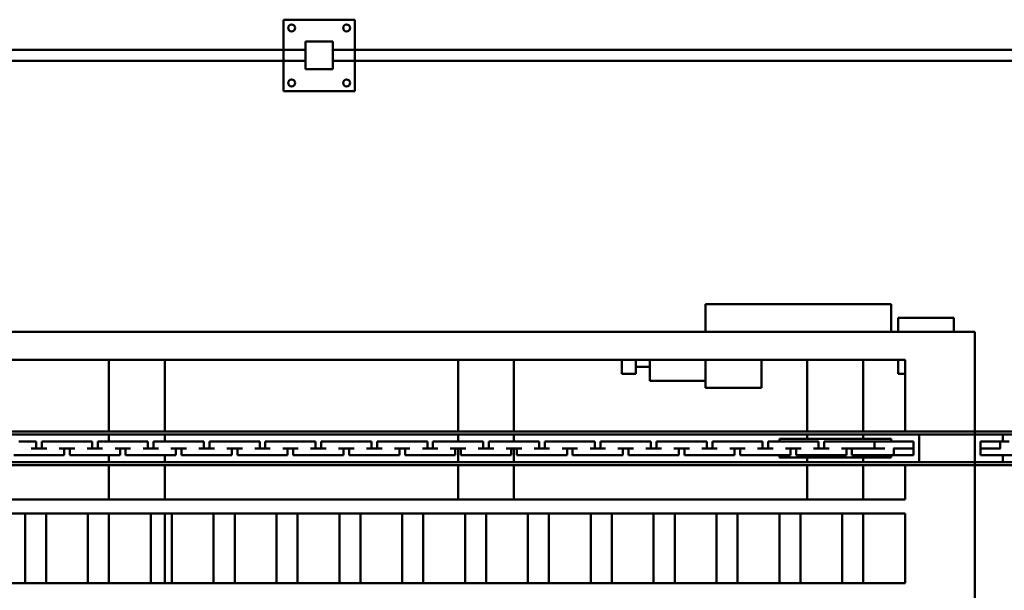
# Model space of a CAD drawing. Header units: millimetres. Extents: x 5419 to 33401, y 455 to 7585.
# Tile 12 of 23: x 14542 to 16332, y 6547 to 7585. Entities that reach past the tile are written whole.
import ezdxf

# ---------------------------------------------------------------- set-up
doc = ezdxf.new("R2010")
doc.units = ezdxf.units.MM
doc.layers.add('safety equipment', color=1, linetype='Continuous', true_color=0xff0000)
doc.layers.add('transportation', color=5, linetype='Continuous', true_color=0x0000ff)

# ---------------------------------------------------------------- blocks, each defined once
blk = doc.blocks.new('FDS_d0f2d0a7-23e4-4b14-a31e-29f8d9d663ac_Asset_2FB340B0B3A5051A804A0F6E90EC3EC7')
at = {"color": 0, "lineweight": 50}
for p, q in [((-242.1, 0), (-242.1, 3048)), ((-237.1, 0), (-237.1, 3048)), ((-186.3, 0), (-186.3, 3048)), ((-181.2, 0), (-181.2, 3048)), ((0, 3048), (0, 0)), ((-304.8, 2921), (-304.8, 127)), ((-50.8, 2921), (-50.8, 127)), ((-457.2, 1736.9), (-457.2, 1793.5)), ((-330.2, 1793.5), (-330.2, 1736.9)), ((-457.2, 1736.9), (-457.2, 1679.2)), ((-330.2, 1736.9), (-330.2, 1679.2)), ((-224.4, 1715.9), (-224.4, 1747.5)), ((-199, 1738.5), (-199, 1706.9)), ((-457.2, 1727.2), (-330.2, 1727.2)), ((-224.4, 1715.9), (-224.4, 1687.7)), ((-211.7, 1715.9), (-211.7, 1687.7)), ((-199, 1706.9), (-211.7, 1706.9)), ((-457.2, 1688.9), (-330.2, 1688.9)), ((-224.4, 1656.1), (-224.4, 1687.7)), ((-211.7, 1696.7), (-199, 1696.7)), ((-199, 1696.7), (-199, 1665.1)), ((-457.2, 1622.6), (-457.2, 1679.2)), ((-330.2, 1679.2), (-330.2, 1622.6)), ((-211.7, 1665.1), (-211.7, 1636.9)), ((-199, 1636.9), (-199, 1665.1)), ((-224.4, 1656.1), (-211.7, 1656.1)), ((-211.7, 1645.9), (-224.4, 1645.9)), ((-224.4, 1614.3), (-224.4, 1645.9)), ((-199, 1636.9), (-199, 1605.3)), ((-457.2, 1622.6), (-457.2, 1564.9)), ((-457.2, 1612.9), (-330.2, 1612.9)), ((-330.2, 1622.6), (-330.2, 1564.9)), ((-224.4, 1614.3), (-224.4, 1586.1)), ((-211.7, 1614.3), (-211.7, 1586.1)), ((-199, 1605.3), (-211.7, 1605.3)), ((-211.7, 1595.1), (-199, 1595.1)), ((-199, 1595.1), (-199, 1563.5)), ((-224.4, 1554.5), (-224.4, 1586.1)), ((-457.2, 1574.8), (-330.2, 1574.8)), ((-457.2, 1574.6), (-330.2, 1574.6)), ((-457.2, 1508.3), (-457.2, 1564.9)), ((-330.2, 1564.9), (-330.2, 1508.3)), ((-304.8, 1574.8), (-242.1, 1574.8)), ((-237.1, 1574.8), (-224.4, 1574.8)), ((-211.7, 1563.5), (-211.7, 1535.3)), ((-199, 1574.8), (-186.3, 1574.8)), ((-199, 1535.3), (-199, 1563.5)), ((-181.2, 1574.8), (-50.8, 1574.8)), ((-224.4, 1554.5), (-211.7, 1554.5)), ((-211.7, 1544.3), (-224.4, 1544.3)), ((-224.4, 1512.7), (-224.4, 1544.3)), ((-199, 1535.3), (-199, 1503.7)), ((-457.2, 1508.3), (-457.2, 1450.6)), ((-330.2, 1508.3), (-330.2, 1450.6)), ((-224.4, 1512.7), (-224.4, 1484.5)), ((-211.7, 1512.7), (-211.7, 1484.5)), ((-457.2, 1498.6), (-330.2, 1498.6)), ((-199, 1503.7), (-211.7, 1503.7)), ((-211.7, 1493.5), (-199, 1493.5)), ((-199, 1493.5), (-199, 1461.9)), ((-457.2, 1473.2), (-330.2, 1473.2)), ((-304.8, 1473.2), (-242.1, 1473.2)), ((-237.1, 1473.2), (-224.4, 1473.2)), ((-224.4, 1452.9), (-224.4, 1484.5)), ((-199, 1473.2), (-186.3, 1473.2)), ((-181.2, 1473.2), (-50.8, 1473.2)), ((-457.2, 1460.3), (-330.2, 1460.3)), ((-457.2, 1394), (-457.2, 1450.6)), ((-330.2, 1450.6), (-330.2, 1394)), ((-224.4, 1452.9), (-211.7, 1452.9)), ((-211.7, 1461.9), (-211.7, 1433.7)), ((-199, 1433.7), (-199, 1461.9)), ((-211.7, 1442.7), (-224.4, 1442.7)), ((-224.4, 1411.1), (-224.4, 1442.7)), ((-199, 1433.7), (-199, 1402.1)), ((-224.4, 1411.1), (-224.4, 1382.9)), ((-211.7, 1411.1), (-211.7, 1382.9)), ((-199, 1402.1), (-211.7, 1402.1)), ((-457.2, 1394), (-457.2, 1336.3)), ((-457.2, 1384.3), (-330.2, 1384.3)), ((-330.2, 1394), (-330.2, 1336.3)), ((-224.4, 1351.3), (-224.4, 1382.9)), ((-211.7, 1391.9), (-199, 1391.9)), ((-199, 1391.9), (-199, 1360.3)), ((-457.2, 1346), (-330.2, 1346)), ((-224.4, 1351.3), (-211.7, 1351.3)), ((-211.7, 1360.3), (-211.7, 1332.1)), ((-199, 1332.1), (-199, 1360.3)), ((-457.2, 1279.7), (-457.2, 1336.3)), ((-330.2, 1336.3), (-330.2, 1279.7)), ((-211.7, 1341.1), (-224.4, 1341.1)), ((-224.4, 1309.5), (-224.4, 1341.1)), ((-199, 1332.1), (-199, 1300.5)), ((-224.4, 1309.5), (-224.4, 1281.3)), ((-211.7, 1309.5), (-211.7, 1281.3)), ((-199, 1300.5), (-211.7, 1300.5)), ((-211.7, 1290.3), (-199, 1290.3)), ((-199, 1290.3), (-199, 1258.7)), ((-457.2, 1279.7), (-457.2, 1222)), ((-330.2, 1279.7), (-330.2, 1222)), ((-224.4, 1249.7), (-224.4, 1281.3)), ((-457.2, 1270), (-330.2, 1270)), ((-211.7, 1258.7), (-211.7, 1230.5)), ((-199, 1230.5), (-199, 1258.7)), ((-224.4, 1249.7), (-211.7, 1249.7)), ((-211.7, 1239.5), (-224.4, 1239.5)), ((-224.4, 1207.9), (-224.4, 1239.5)), ((-457.2, 1231.7), (-330.2, 1231.7)), ((-457.2, 1165.4), (-457.2, 1222)), ((-330.2, 1222), (-330.2, 1165.4)), ((-199, 1230.5), (-199, 1198.9)), ((-224.4, 1207.9), (-224.4, 1179.7)), ((-211.7, 1207.9), (-211.7, 1179.7)), ((-199, 1198.9), (-211.7, 1198.9)), ((-211.7, 1188.7), (-199, 1188.7)), ((-199, 1188.7), (-199, 1157.1)), ((-457.2, 1165.4), (-457.2, 1107.7)), ((-330.2, 1165.4), (-330.2, 1107.7)), ((-224.4, 1148.1), (-224.4, 1179.7)), ((-457.2, 1155.7), (-330.2, 1155.7)), ((-224.4, 1148.1), (-211.7, 1148.1)), ((-211.7, 1157.1), (-211.7, 1128.9)), ((-199, 1128.9), (-199, 1157.1)), ((-211.7, 1137.9), (-224.4, 1137.9)), ((-224.4, 1106.3), (-224.4, 1137.9)), ((-199, 1128.9), (-199, 1097.3)), ((-457.2, 1117.4), (-330.2, 1117.4)), ((-457.2, 1051.1), (-457.2, 1107.7)), ((-330.2, 1107.7), (-330.2, 1051.1)), ((-224.4, 1106.3), (-224.4, 1078.1)), ((-211.7, 1106.3), (-211.7, 1078.1)), ((-199, 1097.3), (-211.7, 1097.3)), ((-224.4, 1046.5), (-224.4, 1078.1)), ((-211.7, 1087.1), (-199, 1087.1)), ((-199, 1087.1), (-199, 1055.5)), ((-457.2, 1051.1), (-457.2, 993.4)), ((-457.2, 1041.4), (-330.2, 1041.4)), ((-330.2, 1051.1), (-330.2, 993.4)), ((-224.4, 1046.5), (-211.7, 1046.5)), ((-211.7, 1055.5), (-211.7, 1027.3)), ((-199, 1027.3), (-199, 1055.5)), ((-211.7, 1036.3), (-224.4, 1036.3)), ((-224.4, 1004.7), (-224.4, 1036.3)), ((-199, 1027.3), (-199, 995.7)), ((-457.2, 1003.1), (-330.2, 1003.1)), ((-224.4, 1004.7), (-224.4, 976.5)), ((-211.7, 1004.7), (-211.7, 976.5)), ((-457.2, 936.8), (-457.2, 993.4)), ((-330.2, 993.4), (-330.2, 936.8)), ((-199, 995.7), (-211.7, 995.7)), ((-211.7, 985.5), (-199, 985.5)), ((-199, 985.5), (-199, 953.9)), ((-224.4, 944.9), (-224.4, 976.5)), ((-211.7, 953.9), (-211.7, 925.7)), ((-199, 925.7), (-199, 953.9)), ((-457.2, 936.8), (-457.2, 879.1)), ((-330.2, 936.8), (-330.2, 879.1)), ((-304.8, 939.8), (-242.1, 939.8)), ((-237.1, 939.8), (-211.7, 939.8)), ((-224.4, 944.9), (-211.7, 944.9)), ((-211.7, 934.7), (-224.4, 934.7)), ((-224.4, 903.1), (-224.4, 934.7)), ((-199, 939.8), (-186.3, 939.8)), ((-181.2, 939.8), (-50.8, 939.8)), ((-457.2, 927.1), (-330.2, 927.1)), ((-199, 925.7), (-199, 894.1)), ((-224.4, 903.1), (-224.4, 874.9)), ((-211.7, 903.1), (-211.7, 874.9)), ((-457.2, 888.8), (-330.2, 888.8)), ((-457.2, 822.5), (-457.2, 879.1)), ((-330.2, 879.1), (-330.2, 822.5)), ((-199, 894.1), (-211.7, 894.1)), ((-211.7, 883.9), (-199, 883.9)), ((-199, 883.9), (-199, 852.3)), ((-224.4, 843.3), (-224.4, 874.9)), ((-224.4, 843.3), (-211.7, 843.3)), ((-211.7, 852.3), (-211.7, 824.1)), ((-199, 824.1), (-199, 852.3)), ((-304.8, 838.2), (-242.1, 838.2)), ((-237.1, 838.2), (-211.7, 838.2)), ((-211.7, 833.1), (-224.4, 833.1)), ((-224.4, 801.5), (-224.4, 833.1)), ((-199, 838.2), (-186.3, 838.2)), ((-199, 824.1), (-199, 792.5)), ((-181.2, 838.2), (-50.8, 838.2)), ((-457.2, 822.5), (-457.2, 764.8)), ((-457.2, 812.8), (-330.2, 812.8)), ((-330.2, 822.5), (-330.2, 764.8)), ((-224.4, 801.5), (-224.4, 773.3)), ((-211.7, 801.5), (-211.7, 773.3)), ((-199, 792.5), (-211.7, 792.5)), ((-457.2, 774.5), (-330.2, 774.5)), ((-224.4, 741.7), (-224.4, 773.3)), ((-211.7, 782.3), (-199, 782.3)), ((-199, 782.3), (-199, 750.7)), ((-457.2, 708.2), (-457.2, 764.8)), ((-330.2, 764.8), (-330.2, 708.2)), ((-224.4, 741.7), (-211.7, 741.7)), ((-211.7, 750.7), (-211.7, 722.5)), ((-199, 722.5), (-199, 750.7)), ((-211.7, 731.5), (-224.4, 731.5)), ((-224.4, 699.9), (-224.4, 731.5)), ((-199, 722.5), (-199, 690.9)), ((-457.2, 708.2), (-457.2, 650.5)), ((-457.2, 698.5), (-330.2, 698.5)), ((-330.2, 708.2), (-330.2, 650.5)), ((-224.4, 699.9), (-224.4, 671.7)), ((-211.7, 699.9), (-211.7, 671.7)), ((-199, 690.9), (-211.7, 690.9)), ((-211.7, 680.7), (-199, 680.7)), ((-199, 680.7), (-199, 649.1)), ((-224.4, 640.1), (-224.4, 671.7)), ((-457.2, 660.2), (-330.2, 660.2)), ((-457.2, 593.9), (-457.2, 650.5)), ((-330.2, 650.5), (-330.2, 593.9)), ((-211.7, 649.1), (-211.7, 620.9)), ((-199, 620.9), (-199, 649.1)), ((-224.4, 640.1), (-211.7, 640.1)), ((-211.7, 629.9), (-224.4, 629.9)), ((-224.4, 598.3), (-224.4, 629.9)), ((-76.2, 616.7), (-76.2, 642.1)), ((-76.2, 642.1), (-50.8, 642.1)), ((-199, 620.9), (-199, 589.3)), ((-76.2, 616.7), (-50.8, 616.7)), ((-63.5, 591.3), (-63.5, 616.7)), ((-457.2, 593.9), (-457.2, 536.2)), ((-330.2, 593.9), (-330.2, 536.2)), ((-224.4, 598.3), (-224.4, 570.1)), ((-211.7, 598.3), (-211.7, 570.1)), ((-88.9, 489.7), (-88.9, 591.3)), ((-88.9, 591.3), (-50.8, 591.3)), ((-457.2, 584.2), (-330.2, 584.2)), ((-199, 589.3), (-211.7, 589.3)), ((-211.7, 579.1), (-199, 579.1)), ((-199, 579.1), (-199, 547.5)), ((-224.4, 538.5), (-224.4, 570.1)), ((-457.2, 545.9), (-330.2, 545.9)), ((-224.4, 538.5), (-211.7, 538.5)), ((-211.7, 547.5), (-211.7, 519.3)), ((-199, 519.3), (-199, 547.5)), ((-457.2, 479.6), (-457.2, 536.2)), ((-330.2, 536.2), (-330.2, 479.6)), ((-211.7, 528.3), (-224.4, 528.3)), ((-224.4, 496.7), (-224.4, 528.3)), ((-199, 519.3), (-199, 487.7)), ((-224.4, 496.7), (-224.4, 468.5)), ((-211.7, 496.7), (-211.7, 468.5)), ((-199, 487.7), (-211.7, 487.7)), ((-101.6, 489.7), (-101.6, 388.1)), ((-50.8, 489.7), (-101.6, 489.7)), ((0, 489.7), (50.8, 489.7)), ((50.8, 489.7), (50.8, 405.8)), ((-457.2, 479.6), (-457.2, 421.9)), ((-457.2, 469.9), (-330.2, 469.9)), ((-330.2, 479.6), (-330.2, 421.9)), ((-224.4, 436.9), (-224.4, 468.5)), ((-211.7, 477.5), (-199, 477.5)), ((-199, 477.5), (-199, 445.9)), ((-457.2, 431.6), (-330.2, 431.6)), ((-224.4, 436.9), (-211.7, 436.9)), ((-211.7, 445.9), (-211.7, 417.7)), ((-199, 417.7), (-199, 445.9)), ((-457.2, 365.3), (-457.2, 421.9)), ((-330.2, 421.9), (-330.2, 365.3)), ((-211.7, 426.7), (-224.4, 426.7)), ((-224.4, 395.1), (-224.4, 426.7)), ((-199, 417.7), (-199, 386.1)), ((-224.4, 395.1), (-224.4, 366.9)), ((-211.7, 395.1), (-211.7, 366.9)), ((50.8, 212), (50.8, 405.8)), ((-199, 386.1), (-211.7, 386.1)), ((-50.8, 388.1), (-101.6, 388.1)), ((-457.2, 365.3), (-457.2, 307.6)), ((-330.2, 365.3), (-330.2, 307.6)), ((-224.4, 335.3), (-224.4, 366.9)), ((-211.7, 375.9), (-199, 375.9)), ((-199, 375.9), (-199, 344.3)), ((-457.2, 355.6), (-330.2, 355.6)), ((-228.6, 355.6), (-224.4, 355.6)), ((-228.6, 152.4), (-228.6, 355.6)), ((-211.7, 344.3), (-211.7, 316.1)), ((-199, 355.6), (-194.7, 355.6)), ((-199, 316.1), (-199, 344.3)), ((-194.7, 355.6), (-194.7, 152.4)), ((-224.4, 335.3), (-211.7, 335.3)), ((-211.7, 325.1), (-224.4, 325.1)), ((-224.4, 293.5), (-224.4, 325.1)), ((-457.2, 317.3), (-330.2, 317.3)), ((-457.2, 251), (-457.2, 307.6)), ((-330.2, 307.6), (-330.2, 251)), ((-304.8, 304.8), (-242.1, 304.8)), ((-237.1, 304.8), (-228.6, 304.8)), ((-199, 316.1), (-199, 284.5)), ((-194.7, 304.8), (-186.3, 304.8)), ((-181.2, 304.8), (-50.8, 304.8)), ((-224.4, 293.5), (-224.4, 265.3)), ((-211.7, 293.5), (-211.7, 265.3)), ((-199, 284.5), (-211.7, 284.5)), ((-211.7, 274.3), (-199, 274.3)), ((-199, 274.3), (-199, 242.7)), ((-457.2, 251), (-457.2, 193.3)), ((-330.2, 251), (-330.2, 193.3)), ((-224.4, 233.7), (-224.4, 265.3)), ((-457.2, 241.3), (-330.2, 241.3)), ((-224.4, 233.7), (-211.7, 233.7)), ((-211.7, 242.7), (-211.7, 217.4)), ((-199, 214.5), (-199, 242.7)), ((-211.7, 224), (-224.4, 224)), ((-224.4, 183.8), (-224.4, 224)), ((-211.7, 195.7), (-211.7, 217.4)), ((-457.2, 203.2), (-330.2, 203.2)), ((-457.2, 203), (-330.2, 203)), ((-457.2, 203), (-330.2, 203)), ((-304.8, 203.2), (-242.1, 203.2)), ((-237.1, 203.2), (-228.6, 203.2)), ((-199, 214.5), (-199, 182.9)), ((-194.7, 203.2), (-186.3, 203.2)), ((-181.2, 203.2), (-50.8, 203.2)), ((50.8, 212), (50.8, 152.4)), ((-457.2, 136.7), (-457.2, 193.3)), ((-457.2, 136.7), (-457.2, 193.3)), ((-330.2, 193.3), (-330.2, 136.7)), ((-330.2, 193.3), (-330.2, 136.7)), ((-224.4, 183.8), (-224.4, 163.8)), ((-211.7, 182.9), (-211.7, 195.7)), ((-211.7, 182.9), (-199, 182.9)), ((-211.7, 182.9), (-211.7, 163.8)), ((-199, 182.9), (-199, 147.9)), ((-224.4, 147.5), (-224.4, 163.8)), ((-228.6, 152.4), (-224.4, 152.4)), ((-224.4, 147.5), (-211.7, 147.5)), ((-224.4, 111.8), (-224.4, 147.5)), ((-211.7, 147.9), (-211.7, 131.2)), ((-199, 152.4), (-194.7, 152.4)), ((-199, 127.9), (-199, 147.9)), ((0, 152.4), (50.8, 152.4)), ((-457.2, 136.7), (-457.2, 127)), ((-457.2, 127), (-330.2, 127)), ((-330.2, 136.7), (-330.2, 127)), ((-304.8, 127), (-242.1, 127)), ((-211.7, 113.2), (-211.7, 131.2)), ((-199, 127.9), (-199, 111.5)), ((-181.2, 127), (-50.8, 127)), ((-76.2, 139.7), (-50.8, 139.7)), ((-76.2, 127), (-76.2, 139.7)), ((0, 139.7), (25.4, 139.7)), ((25.4, 139.7), (25.4, 38.1)), ((-211.7, 111.8), (-224.4, 111.8)), ((-224.4, 111.5), (-224.4, 111.8)), ((-211.7, 111.5), (-224.4, 111.5)), ((-211.7, 111.5), (-211.7, 113.2)), ((-211.7, 111.5), (-199, 111.5)), ((-186.3, 101.6), (-237.1, 101.6)), ((25.4, 38.1), (0, 38.1)), ((-242.1, 0), (-604.5, 0)), ((-237.1, 0), (-242.1, 0)), ((-186.3, 0), (-237.1, 0)), ((-186.3, 0), (-181.2, 0)), ((0, 0), (-181.2, 0))]:
    blk.add_line(p, q, dxfattribs=at)
blk = doc.blocks.new('FDS_25a161ac-f369-4108-994a-104b1d900838_Asset_28A28270A0A8F92BE0588E57DF7752BC')
at = {"color": 0, "lineweight": 50}
for p, q in [((65, 65), (-65, 65)), ((-65, 65), (-65, -65)), ((65, 10), (65, 65)), ((1565, 65), (1435, 65)), ((1435, 65), (1435, 10)), ((1565, -65), (1565, 65)), ((25, 25), (-25, 25)), ((-25, 25), (-25, -25)), ((25, -25), (25, 25)), ((1525, 25), (1475, 25)), ((1475, 25), (1475, -25)), ((1525, -25), (1525, 25)), ((25, -10), (25, 10)), ((25, 10), (1475, 10)), ((1475, 10), (1475, -10)), ((1475, -10), (25, -10)), ((65, -65), (65, -10)), ((1435, -10), (1435, -65)), ((-25, -25), (25, -25)), ((1475, -25), (1525, -25)), ((-65, -65), (65, -65)), ((1435, -65), (1565, -65))]:
    blk.add_line(p, q, dxfattribs=at)
for centre in [(-50, 50), (50, 50), (1450, 50), (1550, 50), (-50, -50), (50, -50), (1450, -50), (1550, -50)]:
    blk.add_circle(centre, 6.35, dxfattribs=at)
blk = doc.blocks.new('FDS_89691b37-cc5a-4b6b-819c-d3f1394d3e03_Asset_0FA602CE23D5B3C13A086F28FE764935')
at = {"color": 0, "lineweight": 50}
for p, q in [((-1397, 1025.3), (-1397, 1020.2)), ((-1206.5, 1025.3), (-1397, 1025.3)), ((-1397, 1020.2), (254, 1020.2)), ((-1397, 969.4), (-1397, 1020.2)), ((-1387.1, 994.8), (-1387.1, 1007.5)), ((-1387.1, 1007.5), (-1386.8, 1007.5)), ((-1386.8, 994.8), (-1386.8, 1007.5)), ((-1386.8, 1007.5), (-1351.1, 1007.5)), ((-1351.1, 1007.5), (-1351.1, 994.8)), ((-1351.1, 1007.5), (-1334.8, 1007.5)), ((-1346.2, 1020.2), (-1346.2, 1007.5)), ((-1387.1, 994.8), (-1387.1, 982.1)), ((-1387.1, 994.8), (-1385.4, 994.8)), ((-1385.4, 994.8), (-1367.4, 994.8)), ((-1350.7, 994.8), (-1367.4, 994.8)), ((254, 969.4), (-1397, 969.4)), ((-1397, 969.4), (-1397, 964.4)), ((-1370.7, 982.1), (-1387.1, 982.1)), ((-1370.7, 982.1), (-1350.7, 982.1)), ((-1315.7, 982.1), (-1350.7, 982.1)), ((-1346.2, 982.1), (-1346.2, 969.4)), ((-1397, 964.4), (-1206.5, 964.4))]:
    blk.add_line(p, q, dxfattribs=at)

msp = doc.modelspace()

# ---------------------------------------------------------------- block references
at = {"rotation": 90}
msp.add_blockref('FDS_d0f2d0a7-23e4-4b14-a31e-29f8d9d663ac_Asset_2FB340B0B3A5051A804A0F6E90EC3EC7', (16278.5, 7017.1), dxfattribs=at)
at = {"layer": 'safety equipment', "rotation": 180}
for p in [(15086, 7520.1), (16586, 7520.1)]:
    msp.add_blockref('FDS_25a161ac-f369-4108-994a-104b1d900838_Asset_28A28270A0A8F92BE0588E57DF7752BC', p, dxfattribs=at)
at = {"layer": 'transportation'}
msp.add_blockref('FDS_89691b37-cc5a-4b6b-819c-d3f1394d3e03_Asset_0FA602CE23D5B3C13A086F28FE764935', (17675.5, 5810.6), dxfattribs=at)

doc.saveas('drawing.dxf')
